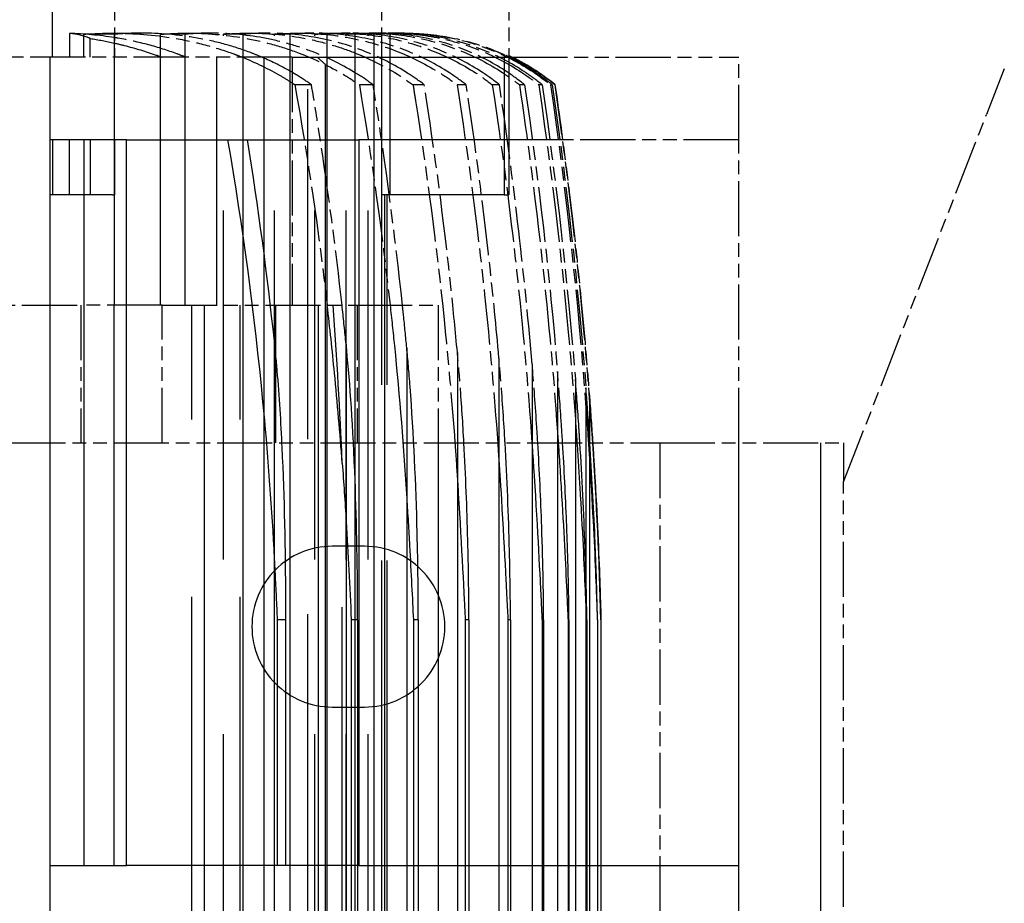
# Model space of a CAD drawing. Header units: millimetres. Extents: x -34725 to 178350, y -13707 to 126150.
# Tile 204 of 256: x 52362 to 52576, y 4476 to 4668. Entities that reach past the tile are written whole.
import ezdxf

# ---------------------------------------------------------------- set-up
doc = ezdxf.new("R2010")
doc.units = ezdxf.units.MM
doc.linetypes.add('AM_ISO09W050', pattern=[22.5, 12, -1.5, 3, -1.5, 3, -1.5])
doc.layers.add('AM_11', color=3, linetype='AM_ISO09W050', lineweight=25)

msp = doc.modelspace()

# ---------------------------------------------------------------- linework, layer by layer
at = {"layer": 'AM_11', "ltscale": 24.189648}
for p, q in [((52368.748, 4660.188), (52368.748, 4680.188)), ((52417.359, 4576.188), (52417.359, 4606.188))]:
    msp.add_line(p, q, dxfattribs=at)
at = {"layer": 'AM_11'}
for p, q in [((52382.212, 4680.188), (52382.212, 4660.188)), ((52440.398, 4680.188), (52440.398, 4665.422)), ((52468.102, 4680.188), (52468.102, 4660.256)), ((52382.212, 4665.43), (52388.067, 4665.43)), ((52398.216, 4665.43), (52403.155, 4665.43)), ((52411.585, 4665.43), (52415.562, 4665.43)), ((52422.459, 4665.43), (52425.617, 4665.43)), ((52431.115, 4665.43), (52433.548, 4665.43)), ((52437.74, 4665.43), (52439.516, 4665.43)), ((52442.468, 4665.43), (52443.629, 4665.43)), ((52445.384, 4665.43), (52445.449, 4665.43)), ((52420.894, 4660.188), (52336.041, 4660.188)), ((52420.894, 4660.188), (52420.894, 4606.188)), ((52468.851, 4660.188), (52518.152, 4660.188)), ((52518.152, 4642.188), (52518.152, 4660.188)), ((52575.97, 4657.688), (52572.081, 4647.688)), ((52425.117, 4654.188), (52421.512, 4654.188)), ((52438.538, 4654.188), (52435.543, 4654.188)), ((52449.692, 4654.188), (52447.229, 4654.188)), ((52458.807, 4654.188), (52456.82, 4654.188)), ((52466.048, 4654.188), (52464.498, 4654.188)), ((52471.532, 4654.188), (52470.392, 4654.188)), ((52475.344, 4654.188), (52474.594, 4654.188)), ((52477.537, 4654.188), (52477.165, 4654.188)), ((52478.152, 4654.188), (52478.141, 4654.188)), ((52540.97, 4567.688), (52572.081, 4647.688)), ((52518.152, 4642.188), (52479.819, 4642.188)), ((52518.152, 4576.188), (52518.152, 4642.188)), ((52339.577, 4606.188), (52374.932, 4606.188)), ((52374.932, 4606.188), (52374.932, 4576.188)), ((52392.61, 4606.188), (52374.932, 4606.188)), ((52392.61, 4576.188), (52392.61, 4606.188)), ((52392.61, 4606.188), (52435.036, 4606.188)), ((52435.036, 4606.188), (52435.036, 4576.188)), ((52435.036, 4606.188), (52452.714, 4606.188)), ((52452.714, 4606.188), (52452.714, 4576.188)), ((52485.652, 4586.128), (52485.652, 4577.526)), ((52484.884, 4583.855), (52484.884, 4576.188)), ((52482.571, 4581.358), (52482.571, 4576.188)), ((52478.681, 4578.609), (52478.681, 4576.188)), ((52359.577, 4576.188), (52500.97, 4576.188)), ((52500.97, 4576.188), (52540.97, 4576.188)), ((52500.97, 4576.188), (52500.97, 4264.188)), ((52540.97, 4576.188), (52540.97, 4567.688)), ((52540.97, 4272.688), (52540.97, 4567.688))]:
    msp.add_line(p, q, dxfattribs=at)
at = {"layer": 'AM_11', "ltscale": 4.952243}
msp.add_line((52372.412, 4665.388), (52372.412, 4660.188), dxfattribs=at)
at = {"layer": 'AM_11', "ltscale": 10.461018}
msp.add_line((52382.176, 4665.188), (52375.584, 4665.188), dxfattribs=at)
at = {"layer": 'AM_11', "ltscale": 4.761642}
msp.add_line((52375.584, 4660.188), (52375.584, 4665.188), dxfattribs=at)
at = {"layer": 'AM_11', "ltscale": 0.415651}
msp.add_line((52381.948, 4665.43), (52382.212, 4665.43), dxfattribs=at)
at = {"layer": 'AM_11', "ltscale": 23.786486}
for p, q in [((52382.176, 4665.188), (52382.176, 4606.188)), ((52392.273, 4606.188), (52392.273, 4665.188)), ((52397.57, 4665.188), (52397.57, 4606.188))]:
    msp.add_line(p, q, dxfattribs=at)
at = {"layer": 'AM_11', "ltscale": 9.607464}
msp.add_line((52397.57, 4665.188), (52392.273, 4665.188), dxfattribs=at)
at = {"layer": 'AM_11', "ltscale": 25.349762}
for p, q in [((52405.951, 3638.188), (52405.951, 4665.188)), ((52410.202, 4665.188), (52410.202, 3638.188)), ((52417.058, 3638.188), (52417.058, 4665.188)), ((52420.424, 4665.188), (52420.424, 3638.188)), ((52425.887, 3638.188), (52425.887, 4665.188)), ((52428.477, 4665.188), (52428.477, 3638.188)), ((52432.642, 3638.188), (52432.642, 4665.188)), ((52434.529, 4665.188), (52434.529, 3638.188)), ((52437.462, 3638.188), (52437.462, 4665.188)), ((52438.695, 4665.188), (52438.695, 3638.188))]:
    msp.add_line(p, q, dxfattribs=at)
at = {"layer": 'AM_11', "ltscale": 8.994848}
msp.add_line((52410.202, 4665.188), (52405.951, 4665.188), dxfattribs=at)
at = {"layer": 'AM_11', "ltscale": 8.547176}
msp.add_line((52420.424, 4665.188), (52417.058, 4665.188), dxfattribs=at)
at = {"layer": 'AM_11', "ltscale": 8.220131}
msp.add_line((52428.477, 4665.188), (52425.887, 4665.188), dxfattribs=at)
at = {"layer": 'AM_11', "ltscale": 7.986618}
msp.add_line((52434.529, 4665.188), (52432.642, 4665.188), dxfattribs=at)
at = {"layer": 'AM_11', "ltscale": 7.829767}
msp.add_line((52438.695, 4665.188), (52437.462, 4665.188), dxfattribs=at)
at = {"layer": 'AM_11', "ltscale": 28.410173}
msp.add_line((52440.398, 4665.422), (52440.398, 4630.188), dxfattribs=at)
at = {"layer": 'AM_11', "ltscale": 28.338135}
msp.add_line((52442.251, 4630.188), (52442.251, 4665.333), dxfattribs=at)
at = {"layer": 'AM_11', "ltscale": 3.893191}
msp.add_line((52376.949, 4660.188), (52376.949, 4664.276), dxfattribs=at)
at = {"layer": 'AM_11', "ltscale": 24.646877}
msp.add_line((52467.062, 4660.755), (52467.062, 4630.188), dxfattribs=at)
at = {"layer": 'AM_11', "ltscale": 21.770681}
for p, q in [((52368.152, 4660.188), (52368.152, 4642.188)), ((52518.152, 4466.188), (52518.152, 4484.188))]:
    msp.add_line(p, q, dxfattribs=at)
at = {"layer": 'AM_11', "ltscale": 26.124819}
msp.add_line((52404.496, 4606.188), (52404.496, 4660.188), dxfattribs=at)
at = {"layer": 'AM_11', "ltscale": 25.411861}
for p, q in [((52414.733, 4660.188), (52414.733, 3662.188)), ((52424.341, 3662.188), (52424.341, 4660.188))]:
    msp.add_line(p, q, dxfattribs=at)
at = {"layer": 'AM_11', "ltscale": 6.451861}
msp.add_line((52420.894, 4660.188), (52424.341, 4660.188), dxfattribs=at)
at = {"layer": 'AM_11', "ltscale": 0.336796}
msp.add_line((52424.341, 4660.188), (52424.694, 4660.188), dxfattribs=at)
at = {"layer": 'AM_11', "ltscale": 3.310283}
msp.add_line((52424.694, 4660.188), (52426.39, 4660.188), dxfattribs=at)
at = {"layer": 'AM_11', "ltscale": 25.237089}
msp.add_line((52426.39, 4660.188), (52468.851, 4660.188), dxfattribs=at)
at = {"layer": 'AM_11', "ltscale": 25.3717}
msp.add_line((52428.112, 4658.611), (52428.112, 3662.188), dxfattribs=at)
at = {"layer": 'AM_11', "ltscale": 24.244341}
msp.add_line((52468.102, 4660.256), (52468.102, 4630.188), dxfattribs=at)
at = {"layer": 'AM_11', "ltscale": 0.803168}
msp.add_line((52368.748, 4642.188), (52368.152, 4642.188), dxfattribs=at)
at = {"layer": 'AM_11', "ltscale": 11.42808}
for p, q in [((52368.152, 4642.188), (52368.152, 4630.188)), ((52368.748, 4642.188), (52368.748, 4630.188)), ((52372.412, 4630.188), (52372.412, 4642.188)), ((52376.949, 4642.188), (52376.949, 4630.188)), ((52382.212, 4642.188), (52382.212, 4630.188))]:
    msp.add_line(p, q, dxfattribs=at)
at = {"layer": 'AM_11', "ltscale": 10.371531}
msp.add_line((52375.584, 4642.188), (52368.748, 4642.188), dxfattribs=at)
at = {"layer": 'AM_11', "ltscale": 6.281634}
for p, q in [((52382.176, 4642.188), (52375.584, 4642.188)), ((52375.584, 4484.188), (52382.176, 4484.188))]:
    msp.add_line(p, q, dxfattribs=at)
at = {"layer": 'AM_11', "ltscale": 25.479761}
for p, q in [((52375.584, 4642.188), (52375.584, 4484.188)), ((52384.827, 4484.188), (52384.827, 4642.188)), ((52435.425, 4642.188), (52435.425, 4484.188))]:
    msp.add_line(p, q, dxfattribs=at)
at = {"layer": 'AM_11', "ltscale": 4.352851}
for p, q in [((52384.827, 4642.188), (52382.176, 4642.188)), ((52382.176, 4484.188), (52384.827, 4484.188))]:
    msp.add_line(p, q, dxfattribs=at)
at = {"layer": 'AM_11', "ltscale": 24.47864}
for p, q in [((52384.827, 4642.188), (52435.425, 4642.188)), ((52435.425, 4484.188), (52384.827, 4484.188))]:
    msp.add_line(p, q, dxfattribs=at)
at = {"layer": 'AM_11', "ltscale": 26.38662}
msp.add_line((52479.819, 4642.188), (52435.425, 4642.188), dxfattribs=at)
at = {"layer": 'AM_11', "ltscale": 25.226345}
msp.add_line((52368.152, 4630.188), (52368.152, 4484.188), dxfattribs=at)
at = {"layer": 'AM_11', "ltscale": 0.884297}
msp.add_line((52368.748, 4630.188), (52368.152, 4630.188), dxfattribs=at)
at = {"layer": 'AM_11', "ltscale": 7.059769}
msp.add_line((52372.412, 4630.188), (52368.748, 4630.188), dxfattribs=at)
at = {"layer": 'AM_11', "ltscale": 4.322646}
msp.add_line((52376.949, 4630.188), (52372.412, 4630.188), dxfattribs=at)
at = {"layer": 'AM_11', "ltscale": 9.366663}
msp.add_line((52381.81, 4630.188), (52376.949, 4630.188), dxfattribs=at)
at = {"layer": 'AM_11', "ltscale": 1.495845}
msp.add_line((52381.81, 4630.188), (52382.212, 4630.188), dxfattribs=at)
at = {"layer": 'AM_11', "ltscale": 1.829926}
msp.add_line((52442.251, 4630.188), (52440.398, 4630.188), dxfattribs=at)
at = {"layer": 'AM_11', "ltscale": 25.518749}
for p, q in [((52440.438, 3670.188), (52440.438, 4630.188)), ((52441.048, 4630.188), (52441.048, 3670.188)), ((52441.626, 3670.188), (52441.626, 4630.188))]:
    msp.add_line(p, q, dxfattribs=at)
at = {"layer": 'AM_11', "ltscale": 30.0268}
msp.add_line((52467.062, 4630.188), (52442.251, 4630.188), dxfattribs=at)
at = {"layer": 'AM_11', "ltscale": 2.453624}
msp.add_line((52467.062, 4630.188), (52468.102, 4630.188), dxfattribs=at)
at = {"layer": 'AM_11', "ltscale": 24.592808}
msp.add_line((52382.176, 4484.188), (52382.176, 4606.188), dxfattribs=at)
at = {"layer": 'AM_11', "ltscale": 25.710138}
for p, q in [((52399.059, 4234.188), (52399.059, 4606.188)), ((52401.736, 4606.188), (52401.736, 4234.188)), ((52409.566, 4234.188), (52409.566, 4606.188)), ((52426.575, 4606.188), (52426.575, 4234.188))]:
    msp.add_line(p, q, dxfattribs=at)
at = {"layer": 'AM_11', "ltscale": 25.101225}
msp.add_line((52416.973, 4598.333), (52416.973, 4484.188), dxfattribs=at)
at = {"layer": 'AM_11', "ltscale": 23.357166}
msp.add_line((52432.663, 4597.71), (52432.663, 4559.086), dxfattribs=at)
at = {"layer": 'AM_11', "ltscale": 26.441158}
msp.add_line((52445.87, 4596.881), (52445.87, 4564.088), dxfattribs=at)
at = {"layer": 'AM_11', "ltscale": 22.144855}
msp.add_line((52456.891, 4595.865), (52456.891, 4568.401), dxfattribs=at)
at = {"layer": 'AM_11', "ltscale": 27.190226}
msp.add_line((52465.937, 4594.674), (52465.937, 4572.193), dxfattribs=at)
at = {"layer": 'AM_11', "ltscale": 21.457211}
msp.add_line((52473.163, 4593.312), (52473.163, 4575.571), dxfattribs=at)
at = {"layer": 'AM_11', "ltscale": 12.544397}
msp.add_line((52478.681, 4591.781), (52478.681, 4578.609), dxfattribs=at)
at = {"layer": 'AM_11', "ltscale": 8.305091}
msp.add_line((52482.571, 4590.079), (52482.571, 4581.358), dxfattribs=at)
at = {"layer": 'AM_11', "ltscale": 4.135658}
msp.add_line((52484.884, 4588.198), (52484.884, 4583.855), dxfattribs=at)
at = {"layer": 'AM_11', "ltscale": 25.523846}
msp.add_line((52485.652, 4577.526), (52485.652, 3722.85), dxfattribs=at)
at = {"layer": 'AM_11', "ltscale": 25.157232}
for p, q in [((52452.714, 4576.188), (52452.714, 4264.188)), ((52478.681, 4576.188), (52478.681, 4264.188)), ((52482.571, 4576.188), (52482.571, 4264.188)), ((52535.97, 4576.188), (52535.97, 4264.188))]:
    msp.add_line(p, q, dxfattribs=at)
at = {"layer": 'AM_11', "ltscale": 25.107512}
msp.add_line((52473.163, 4575.571), (52473.163, 4264.188), dxfattribs=at)
at = {"layer": 'AM_11', "ltscale": 25.527044}
msp.add_line((52484.884, 4576.188), (52484.884, 3753.063), dxfattribs=at)
at = {"layer": 'AM_11', "ltscale": 24.727194}
msp.add_line((52518.152, 4484.188), (52518.152, 4576.188), dxfattribs=at)
at = {"layer": 'AM_11', "ltscale": 25.522369}
msp.add_line((52431.819, 4234.188), (52431.819, 4571.818), dxfattribs=at)
at = {"layer": 'AM_11', "ltscale": 25.691484}
msp.add_line((52465.937, 4572.193), (52465.937, 4264.188), dxfattribs=at)
at = {"layer": 'AM_11', "ltscale": 25.3752}
msp.add_line((52456.891, 4568.401), (52456.891, 4264.188), dxfattribs=at)
at = {"layer": 'AM_11', "ltscale": 25.7425}
msp.add_line((52445.87, 4564.088), (52445.87, 4234.188), dxfattribs=at)
at = {"layer": 'AM_11', "ltscale": 25.352171}
msp.add_line((52432.663, 4559.086), (52432.663, 4234.188), dxfattribs=at)
at = {"layer": 'AM_11', "ltscale": 6.666338}
for p, q in [((52436.652, 4553.688), (52429.652, 4553.688)), ((52429.652, 4518.688), (52436.652, 4518.688))]:
    msp.add_line(p, q, dxfattribs=at)
at = {"layer": 'AM_11', "ltscale": 2.813217}
msp.add_line((52419.473, 4537.688), (52417.727, 4537.688), dxfattribs=at)
at = {"layer": 'AM_11', "ltscale": 25.882921}
for p, q in [((52417.727, 4484.188), (52417.727, 4537.688)), ((52419.473, 4537.688), (52419.473, 4484.188))]:
    msp.add_line(p, q, dxfattribs=at)
at = {"layer": 'AM_11', "ltscale": 2.501391}
msp.add_line((52435.163, 4537.688), (52433.784, 4537.688), dxfattribs=at)
at = {"layer": 'AM_11', "ltscale": 25.315716}
for p, q in [((52433.784, 4537.688), (52433.784, 4234.188)), ((52435.163, 4537.688), (52435.163, 4234.188)), ((52447.313, 4537.688), (52447.313, 4234.188)), ((52448.37, 4537.688), (52448.37, 4234.188))]:
    msp.add_line(p, q, dxfattribs=at)
at = {"layer": 'AM_11', "ltscale": 2.189268}
msp.add_line((52448.37, 4537.688), (52447.313, 4537.688), dxfattribs=at)
at = {"layer": 'AM_11', "ltscale": 1.876904}
msp.add_line((52459.391, 4537.688), (52458.614, 4537.688), dxfattribs=at)
at = {"layer": 'AM_11', "ltscale": 25.445648}
for p, q in [((52458.614, 4537.688), (52458.614, 4264.188)), ((52459.391, 4537.688), (52459.391, 4264.188)), ((52467.897, 4537.688), (52467.897, 4264.188)), ((52468.437, 4537.688), (52468.437, 4264.188)), ((52475.318, 4537.688), (52475.318, 4264.188)), ((52475.663, 4537.688), (52475.663, 4264.188)), ((52480.987, 4537.688), (52480.987, 4264.188)), ((52481.181, 4537.688), (52481.181, 4264.188)), ((52484.984, 4537.688), (52484.984, 4264.188)), ((52485.071, 4537.688), (52485.071, 4264.188)), ((52487.363, 4537.688), (52487.363, 4264.188)), ((52487.384, 4537.688), (52487.384, 4264.188)), ((52488.152, 4537.688), (52488.152, 4264.188))]:
    msp.add_line(p, q, dxfattribs=at)
at = {"layer": 'AM_11', "ltscale": 1.564346}
msp.add_line((52468.437, 4537.688), (52467.897, 4537.688), dxfattribs=at)
at = {"layer": 'AM_11', "ltscale": 1.251633}
msp.add_line((52475.663, 4537.688), (52475.318, 4537.688), dxfattribs=at)
at = {"layer": 'AM_11', "ltscale": 0.938801}
msp.add_line((52481.181, 4537.688), (52480.987, 4537.688), dxfattribs=at)
at = {"layer": 'AM_11', "ltscale": 0.625881}
msp.add_line((52485.071, 4537.688), (52484.984, 4537.688), dxfattribs=at)
at = {"layer": 'AM_11', "ltscale": 0.312905}
msp.add_line((52487.384, 4537.688), (52487.363, 4537.688), dxfattribs=at)
at = {"layer": 'AM_11', "ltscale": 25.592646}
msp.add_line((52368.152, 4484.188), (52368.152, 3955.188), dxfattribs=at)
at = {"layer": 'AM_11', "ltscale": 11.255928}
msp.add_line((52368.152, 4484.188), (52375.584, 4484.188), dxfattribs=at)
at = {"layer": 'AM_11', "ltscale": 26.224077}
msp.add_line((52435.425, 4484.188), (52518.152, 4484.188), dxfattribs=at)
at = {"layer": 'AM_11'}
for centre, radius, start, end in [((52446.564, 4615.43), 50, 50.8198, 64.48411), ((51488.52, 4510.562), 1000, 3.762805, 8.25773)]:
    msp.add_arc(centre, radius, start, end, dxfattribs=at)
at = {"layer": 'AM_11', "ltscale": 23.309065}
msp.add_arc((51488.52, 4510.562), 1000, 1.554404, 3.762805, dxfattribs=at)
at = {"layer": 'AM_11', "ltscale": 26.597906}
for centre, start, end in [((52429.652, 4536.188), 90, 270), ((52436.652, 4536.188), 270, 90)]:
    msp.add_arc(centre, 17.5, start, end, dxfattribs=at)
at = {"layer": 'AM_11', "extrusion": (0, 0, -1)}
for centre, major_axis, ratio, start_param, end_param in [((51562.355, 4513.425), (39.518, -952.532), 0.9646067, 4.6041852, 4.6700983), ((51564.378, 4511.768), (17.642, -952.453), 0.9665247, 4.5802213, 4.6571722), ((51507.474, 4510.801), (12.816, -987.329), 0.9907438, 4.5795184, 4.6448737), ((51516.414, 4510.663), (4.203, -982.95), 0.9880099, 4.5700762, 4.6420831), ((51488.813, 4510.563), (0, 999.706), 0.9993826, 1.4266302, 1.4930603)]:
    msp.add_ellipse(centre, major_axis=major_axis, ratio=ratio, start_param=start_param, end_param=end_param, dxfattribs=at)
at = {"layer": 'AM_11', "ltscale": 9.385623}
msp.add_open_spline([(52382.212, 4664.462), (52378.909, 4664.985), (52375.58, 4665.282), (52372.412, 4665.388)], degree=3, dxfattribs=at)
at = {"layer": 'AM_11', "ltscale": 8.814016}
msp.add_open_spline([(52376.949, 4664.276), (52376.818, 4664.33), (52376.688, 4664.383), (52375.167, 4664.971), (52373.755, 4665.279), (52372.412, 4665.388)], degree=3, knots=[-24.07688794, -24.07688794, -24.07688794, -24.07688794, -24.00291783, -24.00291783, -23.21528411, -23.21528411, -23.21528411, -23.21528411], dxfattribs=at)
at = {"layer": 'AM_11', "ltscale": 6.321747}
msp.add_open_spline([(52375.584, 4665.188), (52377.763, 4665.353), (52379.9, 4665.43), (52382.036, 4665.43), (52382.124, 4665.43), (52382.212, 4665.429)], degree=3, knots=[25.35840555, 25.35840555, 25.35840555, 25.35840555, 25.97321416, 25.97321416, 25.99951785, 25.99951785, 25.99951785, 25.99951785], dxfattribs=at)
at = {"layer": 'AM_11', "ltscale": 5.61998}
msp.add_open_spline([(52388.067, 4665.43), (52386.172, 4665.43), (52384.192, 4665.35), (52382.176, 4665.188)], degree=3, dxfattribs=at)
at = {"layer": 'AM_11'}
for points, knots in [([(52382.212, 4665.429), (52386.341, 4665.415), (52390.842, 4665.076), (52397.533, 4663.944), (52399.777, 4663.459), (52404.117, 4662.307), (52406.213, 4661.641), (52408.809, 4660.687), (52409.441, 4660.443), (52410.077, 4660.187)], [25.9995178, 25.9995178, 25.9995178, 25.9995178, 27.2340751, 27.2340751, 27.8645056, 27.8645056, 28.4949361, 28.4949361, 28.6946159, 28.6946159, 28.6946159, 28.6946159]), ([(52414.341, 4660.186), (52413.555, 4660.523), (52412.775, 4660.839), (52410.211, 4661.814), (52408.302, 4662.444), (52404.346, 4663.538), (52402.299, 4664.002), (52396.108, 4665.101), (52391.907, 4665.43), (52388.067, 4665.43)], [5.4817279, 5.4817279, 5.4817279, 5.4817279, 5.7287025, 5.7287025, 6.3050187, 6.3050187, 6.8813349, 6.8813349, 8.0339672, 8.0339672, 8.0339672, 8.0339672]), ([(52393.105, 4665.25), (52394.851, 4665.37), (52396.565, 4665.43), (52402.095, 4665.43), (52406.34, 4665.1), (52412.596, 4663.995), (52414.664, 4663.529), (52418.662, 4662.429), (52420.592, 4661.794), (52425.651, 4659.877), (52429.093, 4658.247), (52433.428, 4655.62), (52434.503, 4654.918), (52435.543, 4654.188)], [24.315911, 24.315911, 24.315911, 24.315911, 24.8113051, 24.8113051, 25.9757795, 25.9757795, 26.5580166, 26.5580166, 27.1402538, 27.1402538, 28.181897, 28.181897, 28.5349639, 28.5349639, 28.5349639, 28.5349639]), ([(52438.538, 4654.188), (52437.432, 4654.999), (52436.284, 4655.782), (52432.013, 4658.451), (52428.716, 4660.063), (52423.92, 4661.932), (52422.132, 4662.538), (52418.426, 4663.593), (52416.508, 4664.042), (52410.703, 4665.108), (52406.761, 4665.43), (52403.155, 4665.43)], [4.2913229, 4.2913229, 4.2913229, 4.2913229, 4.6733663, 4.6733663, 5.6772357, 5.6772357, 6.2183475, 6.2183475, 6.7594593, 6.7594593, 7.8416829, 7.8416829, 7.8416829, 7.8416829]), ([(52407.345, 4665.291), (52408.792, 4665.384), (52410.212, 4665.43), (52415.226, 4665.43), (52419.209, 4665.106), (52425.075, 4664.036), (52427.013, 4663.585), (52430.758, 4662.523), (52432.564, 4661.913), (52437.396, 4660.037), (52440.712, 4658.423), (52444.993, 4655.759), (52446.131, 4654.988), (52447.229, 4654.188)], [23.5880347, 23.5880347, 23.5880347, 23.5880347, 24.0001463, 24.0001463, 25.0933454, 25.0933454, 25.6399449, 25.6399449, 26.1865444, 26.1865444, 27.1955816, 27.1955816, 27.5737601, 27.5737601, 27.5737601, 27.5737601]), ([(52449.692, 4654.188), (52448.547, 4655.054), (52447.355, 4655.89), (52443.13, 4658.586), (52439.93, 4660.185), (52433.711, 4662.657), (52430.103, 4663.727), (52422.745, 4665.113), (52418.993, 4665.43), (52415.562, 4665.43)], [4.2583207, 4.2583207, 4.2583207, 4.2583207, 4.6587243, 4.6587243, 5.6374881, 5.6374881, 6.6675643, 6.6675643, 7.6976404, 7.6976404, 7.6976404, 7.6976404]), ([(52418.994, 4665.328), (52420.174, 4665.396), (52421.334, 4665.43), (52425.923, 4665.43), (52429.709, 4665.112), (52437.138, 4663.72), (52440.78, 4662.644), (52447.047, 4660.162), (52450.265, 4658.561), (52454.498, 4655.869), (52455.683, 4655.044), (52456.82, 4654.188)], [23.0749208, 23.0749208, 23.0749208, 23.0749208, 23.4128775, 23.4128775, 24.4525268, 24.4525268, 25.4921761, 25.4921761, 26.4756181, 26.4756181, 26.8726515, 26.8726515, 26.8726515, 26.8726515]), ([(52458.807, 4654.188), (52457.636, 4655.096), (52456.412, 4655.973), (52452.225, 4658.689), (52449.099, 4660.279), (52443.071, 4662.71), (52439.605, 4663.758), (52432.529, 4665.117), (52428.919, 4665.43), (52425.617, 4665.43)], [4.2335472, 4.2335472, 4.2335472, 4.2335472, 4.6475634, 4.6475634, 5.607105, 5.607105, 6.5985099, 6.5985099, 7.5899148, 7.5899148, 7.5899148, 7.5899148]), ([(52428.355, 4665.361), (52429.293, 4665.407), (52430.215, 4665.43), (52434.444, 4665.43), (52438.082, 4665.116), (52445.216, 4663.751), (52448.712, 4662.699), (52454.779, 4660.259), (52457.92, 4658.668), (52462.115, 4655.955), (52463.333, 4655.087), (52464.498, 4654.188)], [22.7116608, 22.7116608, 22.7116608, 22.7116608, 22.9817727, 22.9817727, 23.9811139, 23.9811139, 24.9804551, 24.9804551, 25.9439844, 25.9439844, 26.3552071, 26.3552071, 26.3552071, 26.3552071]), ([(52466.048, 4654.188), (52464.859, 4655.128), (52463.612, 4656.035), (52459.455, 4658.767), (52456.384, 4660.348), (52450.497, 4662.75), (52447.133, 4663.781), (52440.263, 4665.121), (52436.757, 4665.43), (52433.548, 4665.43)], [4.2153433, 4.2153433, 4.2153433, 4.2153433, 4.6392756, 4.6392756, 5.5844791, 5.5844791, 6.5477106, 6.5477106, 7.5109421, 7.5109421, 7.5109421, 7.5109421]), ([(52435.638, 4665.387), (52436.35, 4665.416), (52437.052, 4665.43), (52440.97, 4665.43), (52444.498, 4665.12), (52451.414, 4663.776), (52454.801, 4662.741), (52460.719, 4660.333), (52463.801, 4658.749), (52467.966, 4656.021), (52469.208, 4655.121), (52470.392, 4654.188)], [22.460796, 22.460796, 22.460796, 22.460796, 22.6674159, 22.6674159, 23.6368502, 23.6368502, 24.6062844, 24.6062844, 25.5546692, 25.5546692, 25.9764184, 25.9764184, 25.9764184, 25.9764184]), ([(52471.532, 4654.188), (52470.332, 4655.15), (52469.07, 4656.079), (52464.934, 4658.821), (52461.902, 4660.397), (52456.114, 4662.778), (52452.82, 4663.797), (52446.093, 4665.123), (52442.66, 4665.43), (52439.516, 4665.43)], [4.2026213, 4.2026213, 4.2026213, 4.2026213, 4.6334425, 4.6334425, 5.5685154, 5.5685154, 6.5121738, 6.5121738, 7.4558322, 7.4558322, 7.4558322, 7.4558322]), ([(52440.989, 4665.408), (52441.488, 4665.422), (52441.981, 4665.43), (52445.626, 4665.43), (52449.076, 4665.123), (52455.836, 4663.794), (52459.145, 4662.772), (52464.956, 4660.386), (52467.996, 4658.809), (52472.137, 4656.069), (52473.396, 4655.145), (52474.594, 4654.188)], [22.2997478, 22.2997478, 22.2997478, 22.2997478, 22.4457717, 22.4457717, 23.3938655, 23.3938655, 24.3419593, 24.3419593, 25.2793402, 25.2793402, 25.7086003, 25.7086003, 25.7086003, 25.7086003]), ([(52475.344, 4654.188), (52474.137, 4655.164), (52472.865, 4656.107), (52468.742, 4658.856), (52465.736, 4660.428), (52460.008, 4662.796), (52456.76, 4663.808), (52450.121, 4665.125), (52446.732, 4665.43), (52443.629, 4665.43)], [4.1946797, 4.1946797, 4.1946797, 4.1946797, 4.6297849, 4.6297849, 5.5584869, 5.5584869, 6.4899738, 6.4899738, 7.4214608, 7.4214608, 7.4214608, 7.4214608]), ([(52444.506, 4665.422), (52444.801, 4665.427), (52445.093, 4665.43), (52448.496, 4665.43), (52451.895, 4665.124), (52458.552, 4663.805), (52461.811, 4662.792), (52467.551, 4660.421), (52470.564, 4658.848), (52474.689, 4656.101), (52475.959, 4655.161), (52477.165, 4654.188)], [22.2149008, 22.2149008, 22.2149008, 22.2149008, 22.3020654, 22.3020654, 23.2362128, 23.2362128, 24.1703602, 24.1703602, 25.1004595, 25.1004595, 25.5346283, 25.5346283, 25.5346283, 25.5346283]), ([(52445.449, 4665.43), (52448.667, 4665.43), (52452.184, 4665.116), (52459.08, 4663.75), (52462.459, 4662.696), (52465.589, 4661.393), (52465.734, 4661.332), (52465.878, 4661.27)], [23.0016957, 23.0016957, 23.0016957, 23.0016957, 24.0029178, 24.0029178, 25.0041399, 25.0041399, 25.0523892, 25.0523892, 25.0523892, 25.0523892]), ([(52397.739, 4660.188), (52397.086, 4660.452), (52396.438, 4660.702), (52393.846, 4661.659), (52391.769, 4662.321), (52387.47, 4663.467), (52385.247, 4663.95), (52382.742, 4664.376), (52382.477, 4664.42), (52382.212, 4664.462)], [5.5905551, 5.5905551, 5.5905551, 5.5905551, 5.7953777, 5.7953777, 6.4200629, 6.4200629, 7.044748, 7.044748, 7.1184988, 7.1184988, 7.1184988, 7.1184988]), ([(52382.212, 4663.264), (52382.922, 4663.104), (52383.627, 4662.935), (52386.734, 4662.149), (52389.063, 4661.44), (52391.685, 4660.511), (52392.121, 4660.352), (52392.559, 4660.188)], [-6.7873081, -6.7873081, -6.7873081, -6.7873081, -6.5851326, -6.5851326, -5.8874514, -5.8874514, -5.7499162, -5.7499162, -5.7499162, -5.7499162]), ([(52465.878, 4661.27), (52466.168, 4661.146), (52466.446, 4661.026), (52466.828, 4660.858), (52466.949, 4660.805), (52467.062, 4660.755)], [-1.37361593, -1.37361593, -1.37361593, -1.37361593, -1.27655841, -1.27655841, -1.2291091, -1.2291091, -1.2291091, -1.2291091]), ([(52477.537, 4654.188), (52476.326, 4655.171), (52475.051, 4656.119), (52471.573, 4658.444), (52469.297, 4659.709), (52467.062, 4660.755)], [4.1910978, 4.1910978, 4.1910978, 4.1910978, 4.6281312, 4.6281312, 5.3424003, 5.3424003, 5.3424003, 5.3424003]), ([(52468.102, 4660.546), (52470.197, 4659.541), (52472.319, 4658.347), (52475.656, 4656.117), (52476.931, 4655.17), (52478.141, 4654.188)], [-5.2964769, -5.2964769, -5.2964769, -5.2964769, -4.6283991, -4.6283991, -4.1916777, -4.1916777, -4.1916777, -4.1916777]), ([(52425.117, 4654.188), (52424.067, 4654.93), (52422.981, 4655.643), (52421.548, 4656.515), (52421.222, 4656.709), (52420.894, 4656.899)], [4.33512601, 4.33512601, 4.33512601, 4.33512601, 4.69236401, 4.69236401, 4.79674308, 4.79674308, 4.79674308, 4.79674308]), ([(52431.771, 4606.188), (52430.409, 4618.543), (52428.772, 4630.964), (52426.298, 4646.99), (52425.719, 4650.589), (52425.117, 4654.188)], [209.7883194, 209.7883194, 209.7883194, 209.7883194, 213.269669, 213.269669, 214.277824, 214.277824, 214.277824, 214.277824]), ([(52444.932, 4606.188), (52443.315, 4621.448), (52441.293, 4636.812), (52438.752, 4652.851), (52438.645, 4653.52), (52438.538, 4654.188)], [219.4353098, 219.4353098, 219.4353098, 219.4353098, 223.7455983, 223.7455983, 223.9329794, 223.9329794, 223.9329794, 223.9329794]), ([(52447.229, 4654.188), (52447.419, 4653.01), (52447.607, 4651.833), (52450.303, 4634.735), (52452.368, 4618.823), (52454.923, 4594.036), (52455.708, 4585.083), (52456.357, 4576.188)], [55.8081296, 55.8081296, 55.8081296, 55.8081296, 56.1382157, 56.1382157, 60.6018092, 60.6018092, 63.1428918, 63.1428918, 63.1428918, 63.1428918]), ([(52456.891, 4595.865), (52456.472, 4600.433), (52456.019, 4605.013), (52453.955, 4624.397), (52452.011, 4639.285), (52449.692, 4654.188)], [226.9713883, 226.9713883, 226.9713883, 226.9713883, 228.2692022, 228.2692022, 232.4535567, 232.4535567, 232.4535567, 232.4535567]), ([(52456.82, 4654.188), (52459.213, 4638.906), (52461.209, 4623.637), (52463.96, 4597.646), (52464.907, 4586.876), (52465.663, 4576.188)], [58.5986822, 58.5986822, 58.5986822, 58.5986822, 62.8882718, 62.8882718, 65.9483707, 65.9483707, 65.9483707, 65.9483707]), ([(52465.937, 4594.674), (52465.343, 4601.415), (52464.675, 4608.181), (52462.503, 4627.989), (52460.796, 4641.079), (52458.807, 4654.188)], [234.3498766, 234.3498766, 234.3498766, 234.3498766, 236.2699917, 236.2699917, 239.9563431, 239.9563431, 239.9563431, 239.9563431]), ([(52464.498, 4654.188), (52466.56, 4640.669), (52468.321, 4627.167), (52471.155, 4601.142), (52472.264, 4588.611), (52473.121, 4576.188)], [61.0776621, 61.0776621, 61.0776621, 61.0776621, 64.8780458, 64.8780458, 68.4422952, 68.4422952, 68.4422952, 68.4422952]), ([(52473.163, 4593.312), (52472.404, 4602.227), (52471.518, 4611.186), (52469.224, 4631.476), (52467.74, 4642.823), (52466.048, 4654.188)], [240.6612341, 240.6612341, 240.6612341, 240.6612341, 243.2072945, 243.2072945, 246.4088755, 246.4088755, 246.4088755, 246.4088755]), ([(52470.392, 4654.188), (52472.156, 4642.39), (52473.695, 4630.609), (52476.527, 4605.371), (52477.746, 4591.931), (52478.681, 4578.609)], [63.2280091, 63.2280091, 63.2280091, 63.2280091, 66.5502437, 66.5502437, 70.3756865, 70.3756865, 70.3756865, 70.3756865]), ([(52478.141, 4654.188), (52479.124, 4647.416), (52480.035, 4640.651), (52482.866, 4617.882), (52484.453, 4601.936), (52485.652, 4586.128)], [-259.8667651, -259.8667651, -259.8667651, -259.8667651, -257.9482993, -257.9482993, -253.3973602, -253.3973602, -253.3973602, -253.3973602]), ([(52458.317, 4576.188), (52458.085, 4580.392), (52457.814, 4584.56), (52457.302, 4591.232), (52457.096, 4593.655), (52456.891, 4595.865)], [-2.14862493, -2.14862493, -2.14862493, -2.14862493, -1.99588778, -1.99588778, -1.89664063, -1.89664063, -1.89664063, -1.89664063]), ([(52467.272, 4576.188), (52467.254, 4576.487), (52467.237, 4576.785), (52466.958, 4581.562), (52466.646, 4586.111), (52466.173, 4591.964), (52466.055, 4593.354), (52465.937, 4594.674)], [-1.98563841, -1.98563841, -1.98563841, -1.98563841, -1.9754663, -1.9754663, -1.82229529, -1.82229529, -1.77126156, -1.77126156, -1.77126156, -1.77126156]), ([(52474.395, 4576.188), (52474.311, 4577.602), (52474.224, 4579.006), (52473.82, 4585.208), (52473.491, 4589.517), (52473.163, 4593.312)], [-2.13560806, -2.13560806, -2.13560806, -2.13560806, -2.1006408, -2.1006408, -1.97963226, -1.97963226, -1.97963226, -1.97963226]), ([(52479.799, 4576.188), (52479.7, 4577.82), (52479.596, 4579.431), (52479.222, 4584.972), (52478.951, 4588.559), (52478.681, 4591.781)], [-2.78662759, -2.78662759, -2.78662759, -2.78662759, -2.68906061, -2.68906061, -2.44485311, -2.44485311, -2.44485311, -2.44485311]), ([(52483.563, 4576.188), (52483.492, 4577.318), (52483.42, 4578.434), (52483.09, 4583.373), (52482.829, 4586.887), (52482.571, 4590.079)], [-2.55992388, -2.55992388, -2.55992388, -2.55992388, -2.49905545, -2.49905545, -2.28610538, -2.28610538, -2.28610538, -2.28610538]), ([(52485.739, 4576.188), (52485.669, 4577.269), (52485.599, 4578.338), (52485.313, 4582.54), (52485.098, 4585.475), (52484.884, 4588.198)], [-2.88426419, -2.88426419, -2.88426419, -2.88426419, -2.81357958, -2.81357958, -2.60274489, -2.60274489, -2.60274489, -2.60274489])]:
    msp.add_open_spline(points, degree=3, knots=knots, dxfattribs=at)
at = {"layer": 'AM_11', "ltscale": 0.794827}
msp.add_open_spline([(52392.273, 4665.188), (52392.551, 4665.21), (52392.828, 4665.231), (52393.105, 4665.25)], degree=3, dxfattribs=at)
at = {"layer": 'AM_11', "ltscale": 5.32908}
msp.add_open_spline([(52403.155, 4665.43), (52401.359, 4665.43), (52399.482, 4665.35), (52397.57, 4665.188)], degree=3, dxfattribs=at)
at = {"layer": 'AM_11', "ltscale": 1.331659}
msp.add_open_spline([(52405.951, 4665.188), (52406.418, 4665.227), (52406.883, 4665.261), (52407.345, 4665.291)], degree=3, dxfattribs=at)
at = {"layer": 'AM_11', "ltscale": 5.114406}
msp.add_open_spline([(52415.562, 4665.43), (52413.839, 4665.43), (52412.036, 4665.35), (52410.202, 4665.188)], degree=3, dxfattribs=at)
at = {"layer": 'AM_11', "ltscale": 1.84995}
msp.add_open_spline([(52417.058, 4665.188), (52417.708, 4665.245), (52418.354, 4665.292), (52418.994, 4665.328)], degree=3, dxfattribs=at)
at = {"layer": 'AM_11', "ltscale": 4.955474}
msp.add_open_spline([(52425.617, 4665.43), (52423.948, 4665.43), (52422.201, 4665.35), (52420.424, 4665.188)], degree=3, dxfattribs=at)
at = {"layer": 'AM_11', "ltscale": 2.357694}
msp.add_open_spline([(52425.887, 4665.188), (52426.718, 4665.263), (52427.543, 4665.321), (52428.355, 4665.361)], degree=3, dxfattribs=at)
at = {"layer": 'AM_11', "ltscale": 4.839762}
msp.add_open_spline([(52433.548, 4665.43), (52431.918, 4665.43), (52430.212, 4665.35), (52428.477, 4665.188)], degree=3, dxfattribs=at)
at = {"layer": 'AM_11', "ltscale": 2.861729}
msp.add_open_spline([(52432.642, 4665.188), (52433.654, 4665.282), (52434.656, 4665.348), (52435.638, 4665.387)], degree=3, dxfattribs=at)
at = {"layer": 'AM_11', "ltscale": 4.759384}
msp.add_open_spline([(52439.516, 4665.43), (52437.913, 4665.43), (52436.235, 4665.35), (52434.529, 4665.188)], degree=3, dxfattribs=at)
at = {"layer": 'AM_11', "ltscale": 3.368264}
msp.add_open_spline([(52437.462, 4665.188), (52438.657, 4665.301), (52439.838, 4665.374), (52440.989, 4665.408)], degree=3, dxfattribs=at)
at = {"layer": 'AM_11', "ltscale": 4.709399}
msp.add_open_spline([(52443.629, 4665.43), (52442.043, 4665.43), (52440.383, 4665.35), (52438.695, 4665.188)], degree=3, dxfattribs=at)
at = {"layer": 'AM_11', "ltscale": 3.160558}
msp.add_open_spline([(52442.251, 4665.333), (52443.34, 4665.397), (52444.41, 4665.43), (52445.449, 4665.43)], degree=3, dxfattribs=at)
at = {"layer": 'AM_11', "ltscale": 2.149997}
msp.add_open_spline([(52442.251, 4665.333), (52443.013, 4665.379), (52443.766, 4665.409), (52444.506, 4665.422)], degree=3, dxfattribs=at)
at = {"layer": 'AM_11', "ltscale": 5.107971}
msp.add_open_spline([(52376.949, 4664.276), (52378.72, 4663.992), (52380.481, 4663.653), (52382.212, 4663.264)], degree=3, dxfattribs=at)
at = {"layer": 'AM_11', "ltscale": 11.620402}
msp.add_open_spline([(52410.077, 4660.187), (52412.893, 4659.051), (52415.8, 4657.655), (52419.357, 4655.568), (52420.133, 4655.089), (52420.894, 4654.595)], degree=3, knots=[28.6946159, 28.6946159, 28.6946159, 28.6946159, 29.5781515, 29.5781515, 29.8290423, 29.8290423, 29.8290423, 29.8290423], dxfattribs=at)
at = {"layer": 'AM_11', "ltscale": 6.989736}
msp.add_open_spline([(52420.894, 4656.899), (52418.743, 4658.149), (52416.52, 4659.251), (52414.341, 4660.186)], degree=3, dxfattribs=at)
at = {"layer": 'AM_11', "ltscale": 3.55654}
msp.add_open_spline([(52426.39, 4660.188), (52426.961, 4659.705), (52427.537, 4659.177), (52428.112, 4658.611)], degree=3, dxfattribs=at)
at = {"layer": 'AM_11'}
for points in [[(52420.894, 4654.595), (52421.101, 4654.46), (52421.307, 4654.325), (52421.512, 4654.188)], [(52421.512, 4654.188), (52424.344, 4638.185), (52426.689, 4622.138), (52428.548, 4606.188)], [(52435.543, 4654.188), (52438.239, 4638.164), (52440.471, 4622.123), (52442.24, 4606.188)], [(52485.652, 4586.128), (52485.904, 4582.791), (52486.14, 4579.456), (52486.355, 4576.188)], [(52484.884, 4583.855), (52485.073, 4581.289), (52485.253, 4578.723), (52485.423, 4576.188)], [(52482.571, 4581.358), (52482.694, 4579.627), (52482.814, 4577.9), (52482.93, 4576.188)], [(52478.681, 4578.609), (52478.737, 4577.8), (52478.793, 4576.993), (52478.848, 4576.188)]]:
    msp.add_open_spline(points, degree=3, dxfattribs=at)
at = {"layer": 'AM_11', "ltscale": 24.108482}
msp.add_open_spline([(52416.973, 4553.104), (52416.395, 4563.684), (52415.598, 4574.39), (52412.753, 4604.047), (52410.214, 4623.147), (52406.94, 4642.188)], degree=3, knots=[180.6799229, 180.6799229, 180.6799229, 180.6799229, 183.7210816, 183.7210816, 189.0481061, 189.0481061, 189.0481061, 189.0481061], dxfattribs=at)
at = {"layer": 'AM_11', "ltscale": 26.75877}
msp.add_open_spline([(52411.127, 4642.188), (52413.479, 4627.539), (52415.428, 4612.885), (52416.973, 4598.333)], degree=3, dxfattribs=at)
at = {"layer": 'AM_11', "ltscale": 27.84041}
msp.add_open_spline([(52431.818, 4571.818), (52431.335, 4578.329), (52430.774, 4584.875), (52429.648, 4596.347), (52429.121, 4601.263), (52428.547, 4606.188)], degree=3, knots=[194.4376975, 194.4376975, 194.4376975, 194.4376975, 196.2923311, 196.2923311, 197.6762518, 197.6762518, 197.6762518, 197.6762518], dxfattribs=at)
at = {"layer": 'AM_11', "ltscale": 27.804655}
msp.add_open_spline([(52431.819, 4571.818), (52431.312, 4583.193), (52430.66, 4594.66), (52429.856, 4606.188)], degree=3, dxfattribs=at)
at = {"layer": 'AM_11', "ltscale": 8.118956}
msp.add_open_spline([(52432.663, 4597.71), (52432.646, 4597.88), (52432.629, 4598.05), (52432.344, 4600.873), (52432.064, 4603.529), (52431.771, 4606.188)], degree=3, knots=[208.99098845, 208.99098845, 208.99098845, 208.99098845, 209.03911706, 209.03911706, 209.78831941, 209.78831941, 209.78831941, 209.78831941], dxfattribs=at)
at = {"layer": 'AM_11', "ltscale": 25.556446}
msp.add_open_spline([(52442.24, 4606.188), (52442.566, 4603.246), (52442.877, 4600.307), (52444.295, 4586.199), (52445.189, 4575.089), (52445.87, 4564.088)], degree=3, knots=[57.1640655, 57.1640655, 57.1640655, 57.1640655, 57.9928028, 57.9928028, 61.1487437, 61.1487437, 61.1487437, 61.1487437], dxfattribs=at)
at = {"layer": 'AM_11', "ltscale": 8.908618}
msp.add_open_spline([(52445.87, 4596.881), (52445.643, 4599.264), (52445.405, 4601.65), (52445.083, 4604.755), (52445.008, 4605.471), (52444.932, 4606.188)], degree=3, knots=[218.5577388, 218.5577388, 218.5577388, 218.5577388, 219.23295711, 219.23295711, 219.43530984, 219.43530984, 219.43530984, 219.43530984], dxfattribs=at)
at = {"layer": 'AM_11', "ltscale": 24.503809}
msp.add_open_spline([(52416.973, 4598.333), (52417.18, 4596.435), (52417.387, 4594.292), (52418.059, 4586.393), (52418.413, 4580.622), (52419.202, 4564.13), (52419.421, 4553.049), (52419.47, 4540.571), (52419.471, 4539.144), (52419.473, 4537.688)], degree=3, knots=[-23.2035676, -23.2035676, -23.2035676, -23.2035676, -22.7997059, -22.7997059, -21.8675619, -21.8675619, -19.9797128, -19.9797128, -19.7447956, -19.7447956, -19.7447956, -19.7447956], dxfattribs=at)
at = {"layer": 'AM_11', "ltscale": 24.252012}
msp.add_open_spline([(52435.163, 4537.688), (52435.163, 4538.562), (52435.162, 4539.438), (52435.131, 4550.126), (52434.944, 4560.111), (52434.055, 4581.593), (52433.364, 4590.891), (52432.663, 4597.71)], degree=3, knots=[-25.0711821, -25.0711821, -25.0711821, -25.0711821, -24.8286379, -24.8286379, -22.1203447, -22.1203447, -18.9773304, -18.9773304, -18.9773304, -18.9773304], dxfattribs=at)
at = {"layer": 'AM_11', "ltscale": 23.917952}
msp.add_open_spline([(52448.37, 4537.688), (52448.369, 4542.991), (52448.309, 4549.541), (52447.874, 4567.169), (52447.372, 4578.211), (52446.358, 4591.566), (52446.114, 4594.381), (52445.87, 4596.881)], degree=3, knots=[-2.25464936, -2.25464936, -2.25464936, -2.25464936, -2.04997373, -2.04997373, -1.74227771, -1.74227771, -1.64814864, -1.64814864, -1.64814864, -1.64814864], dxfattribs=at)
at = {"layer": 'AM_11', "ltscale": 7.433174}
msp.add_open_spline([(52456.357, 4576.188), (52456.546, 4573.587), (52456.724, 4570.991), (52456.891, 4568.401)], degree=3, dxfattribs=at)
at = {"layer": 'AM_11', "ltscale": 23.328096}
msp.add_open_spline([(52459.391, 4537.688), (52459.39, 4539.341), (52459.383, 4541.142), (52459.332, 4546.933), (52459.262, 4551.032), (52458.985, 4561.952), (52458.706, 4569.121), (52458.317, 4576.188)], degree=3, knots=[-2.62984457, -2.62984457, -2.62984457, -2.62984457, -2.55741172, -2.55741172, -2.40533515, -2.40533515, -2.14862493, -2.14862493, -2.14862493, -2.14862493], dxfattribs=at)
at = {"layer": 'AM_11', "ltscale": 3.813534}
msp.add_open_spline([(52465.663, 4576.188), (52465.757, 4574.855), (52465.848, 4573.523), (52465.937, 4572.193)], degree=3, dxfattribs=at)
at = {"layer": 'AM_11', "ltscale": 23.332535}
msp.add_open_spline([(52468.437, 4537.688), (52468.436, 4541.423), (52468.377, 4546.757), (52468.038, 4560.394), (52467.711, 4568.493), (52467.272, 4576.188)], degree=3, knots=[-2.44816427, -2.44816427, -2.44816427, -2.44816427, -2.24766204, -2.24766204, -1.98563841, -1.98563841, -1.98563841, -1.98563841], dxfattribs=at)
at = {"layer": 'AM_11', "ltscale": 0.588536}
msp.add_open_spline([(52473.121, 4576.188), (52473.135, 4575.982), (52473.149, 4575.777), (52473.163, 4575.571)], degree=3, dxfattribs=at)
at = {"layer": 'AM_11', "ltscale": 22.964167}
msp.add_open_spline([(52473.163, 4575.571), (52473.314, 4573.34), (52473.46, 4571.122), (52474.342, 4557.314), (52474.852, 4547.043), (52475.202, 4539.952), (52475.259, 4538.778), (52475.318, 4537.688)], degree=3, knots=[-1.01669006, -1.01669006, -1.01669006, -1.01669006, -0.89484342, -0.89484342, -0.24605947, -0.24605947, -0.14510718, -0.14510718, -0.14510718, -0.14510718], dxfattribs=at)
at = {"layer": 'AM_11', "ltscale": 23.337931}
msp.add_open_spline([(52475.663, 4537.688), (52475.661, 4541.901), (52475.542, 4549.604), (52475.04, 4563.97), (52474.75, 4570.166), (52474.395, 4576.188)], degree=3, knots=[-2.49038662, -2.49038662, -2.49038662, -2.49038662, -2.28453507, -2.28453507, -2.13560806, -2.13560806, -2.13560806, -2.13560806], dxfattribs=at)
at = {"layer": 'AM_11', "ltscale": 23.344608}
msp.add_open_spline([(52478.848, 4576.188), (52479.115, 4572.246), (52479.366, 4568.359), (52480.119, 4555.845), (52480.489, 4548.174), (52480.811, 4541.281), (52480.908, 4539.156), (52480.987, 4537.688)], degree=3, knots=[-0.78480853, -0.78480853, -0.78480853, -0.78480853, -0.61136925, -0.61136925, -0.20378684, -0.20378684, -0.07714292, -0.07714292, -0.07714292, -0.07714292], dxfattribs=at)
at = {"layer": 'AM_11', "ltscale": 23.344667}
msp.add_open_spline([(52481.181, 4537.688), (52481.18, 4540.47), (52481.087, 4545.966), (52480.847, 4553.995), (52480.76, 4556.502), (52480.437, 4564.715), (52480.141, 4570.577), (52479.799, 4576.188)], degree=3, knots=[-3.55621853, -3.55621853, -3.55621853, -3.55621853, -3.2602056, -3.2602056, -3.1220541, -3.1220541, -2.78662759, -2.78662759, -2.78662759, -2.78662759], dxfattribs=at)
at = {"layer": 'AM_11', "ltscale": 23.353693}
msp.add_open_spline([(52482.93, 4576.188), (52483.152, 4572.914), (52483.359, 4569.689), (52484.11, 4557.214), (52484.469, 4549.402), (52484.779, 4542.263), (52484.889, 4539.603), (52484.969, 4537.98), (52484.977, 4537.83), (52484.984, 4537.688)], degree=3, knots=[-0.73878891, -0.73878891, -0.73878891, -0.73878891, -0.60713628, -0.60713628, -0.21183458, -0.21183458, -0.05860502, -0.05860502, -0.04348348, -0.04348348, -0.04348348, -0.04348348], dxfattribs=at)
at = {"layer": 'AM_11', "ltscale": 23.353773}
msp.add_open_spline([(52485.071, 4537.688), (52485.071, 4537.69), (52485.071, 4537.693), (52485.07, 4539.975), (52484.931, 4546.663), (52484.42, 4560.868), (52484.024, 4568.826), (52483.563, 4576.188)], degree=3, knots=[-3.3159632, -3.3159632, -3.3159632, -3.3159632, -3.31557317, -3.31557317, -2.95643402, -2.95643402, -2.55992388, -2.55992388, -2.55992388, -2.55992388], dxfattribs=at)
at = {"layer": 'AM_11', "ltscale": 23.368349}
msp.add_open_spline([(52485.423, 4576.188), (52485.616, 4573.3), (52485.797, 4570.451), (52486.521, 4558.258), (52486.869, 4550.295), (52487.157, 4542.993), (52487.256, 4540.279), (52487.329, 4538.429), (52487.344, 4538.074), (52487.358, 4537.779), (52487.36, 4537.732), (52487.363, 4537.688)], degree=3, knots=[-0.78242684, -0.78242684, -0.78242684, -0.78242684, -0.6565765, -0.6565765, -0.22806949, -0.22806949, -0.06229899, -0.06229899, -0.02594575, -0.02594575, -0.0188229, -0.0188229, -0.0188229, -0.0188229], dxfattribs=at)
at = {"layer": 'AM_11', "ltscale": 23.368351}
msp.add_open_spline([(52487.384, 4537.688), (52487.384, 4537.703), (52487.384, 4537.719), (52487.383, 4537.998), (52487.377, 4538.466), (52487.348, 4540.009), (52487.323, 4541.06), (52487.211, 4545.497), (52487.048, 4550.525), (52486.549, 4562.404), (52486.168, 4569.512), (52485.739, 4576.188)], degree=3, knots=[-3.78177754, -3.78177754, -3.78177754, -3.78177754, -3.77821364, -3.77821364, -3.72143441, -3.72143441, -3.64754988, -3.64754988, -3.32087346, -3.32087346, -2.88426419, -2.88426419, -2.88426419, -2.88426419], dxfattribs=at)
at = {"layer": 'AM_11', "ltscale": 23.411873}
msp.add_open_spline([(52486.355, 4576.188), (52486.538, 4573.414), (52486.707, 4570.687), (52487.412, 4558.487), (52487.732, 4550.525), (52487.988, 4543.208), (52488.073, 4540.483), (52488.126, 4538.631), (52488.136, 4538.274), (52488.145, 4537.946), (52488.147, 4537.865), (52488.15, 4537.761), (52488.151, 4537.729), (52488.152, 4537.702), (52488.152, 4537.695), (52488.152, 4537.689), (52488.152, 4537.688), (52488.152, 4537.688)], degree=3, knots=[-0.69010549, -0.69010549, -0.69010549, -0.69010549, -0.58564338, -0.58564338, -0.2077846, -0.2077846, -0.05824735, -0.05824735, -0.02478307, -0.02478307, -0.01347002, -0.01347002, -0.00549857, -0.00549857, -0.00220653, -0.00220653, 0, 0, 0, 0], dxfattribs=at)
at = {"layer": 'AM_11', "ltscale": 12.152111}
msp.add_open_spline([(52431.819, 4571.818), (52432.134, 4567.558), (52432.414, 4563.313), (52432.663, 4559.086)], degree=3, dxfattribs=at)
at = {"layer": 'AM_11', "ltscale": 27.881624}
msp.add_open_spline([(52465.937, 4572.193), (52466.069, 4570.169), (52466.198, 4568.156), (52467.067, 4554.274), (52467.584, 4543.78), (52467.885, 4537.932), (52467.891, 4537.81), (52467.897, 4537.688)], degree=3, knots=[-0.77721197, -0.77721197, -0.77721197, -0.77721197, -0.69673069, -0.69673069, -0.21517049, -0.21517049, -0.20498944, -0.20498944, -0.20498944, -0.20498944], dxfattribs=at)
at = {"layer": 'AM_11', "ltscale": 24.812084}
msp.add_open_spline([(52456.891, 4568.401), (52456.912, 4568.069), (52456.933, 4567.737), (52457.693, 4555.623), (52458.258, 4544.603), (52458.614, 4537.688)], degree=3, knots=[-0.88042539, -0.88042539, -0.88042539, -0.88042539, -0.86532482, -0.86532482, -0.32856267, -0.32856267, -0.32856267, -0.32856267], dxfattribs=at)
at = {"layer": 'AM_11', "ltscale": 21.323351}
msp.add_open_spline([(52445.87, 4564.088), (52446.077, 4560.653), (52446.28, 4557.221), (52446.807, 4547.837), (52447.085, 4542.29), (52447.313, 4537.688)], degree=3, knots=[-0.73263668, -0.73263668, -0.73263668, -0.73263668, -0.59903071, -0.59903071, -0.36328647, -0.36328647, -0.36328647, -0.36328647], dxfattribs=at)
at = {"layer": 'AM_11', "ltscale": 25.918879}
msp.add_open_spline([(52432.663, 4559.086), (52433.065, 4552.06), (52433.448, 4544.912), (52433.784, 4537.688)], degree=3, dxfattribs=at)
at = {"layer": 'AM_11', "ltscale": 14.699587}
msp.add_open_spline([(52417.727, 4537.688), (52417.582, 4540.995), (52417.423, 4544.322), (52417.161, 4549.504), (52417.068, 4551.307), (52416.973, 4553.104)], degree=3, knots=[-34.3169885, -34.3169885, -34.3169885, -34.3169885, -33.2340127, -33.2340127, -32.6535323, -32.6535323, -32.6535323, -32.6535323], dxfattribs=at)

doc.saveas('drawing.dxf')
